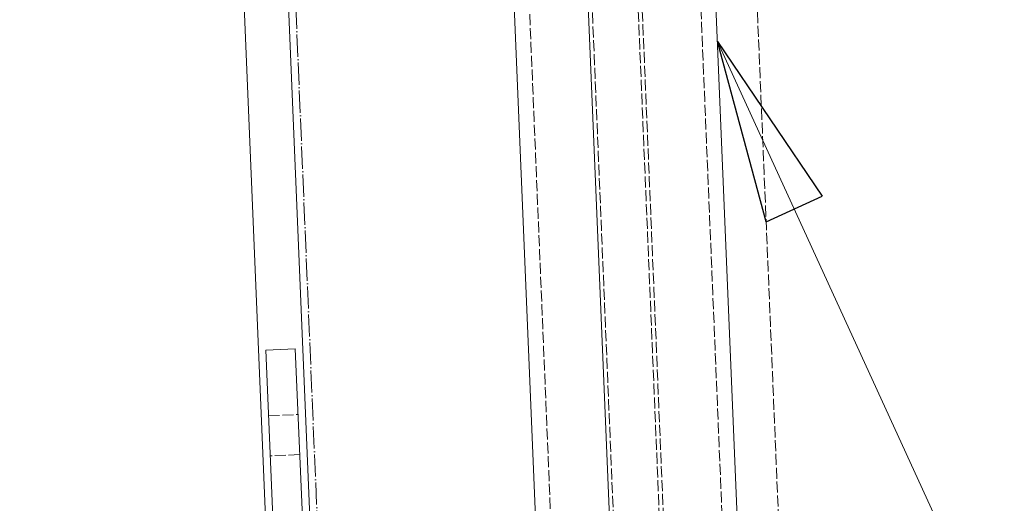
# Model space of a CAD drawing. Header units: millimetres. Extents: x -15129 to 9171, y -18789 to 5877.
# Tile 80 of 256: x -11742 to -11475, y -9492 to -9360. Entities that reach past the tile are written whole.
import ezdxf

# ---------------------------------------------------------------- set-up
doc = ezdxf.new("R2010")
doc.units = ezdxf.units.MM
doc.linetypes.add('ACAD_ISO02W100', pattern=[15, 12, -3])
doc.linetypes.add('ACAD_ISO04W100', pattern=[30, 24, -3, 0, -3])
for name, color, linetype in [('AS_Belki', 145, 'Continuous'), ('AS_Blachy', 30, 'Continuous'), ('AS_Sciany betonowe', 252, 'Continuous'), ('AS_Siatki', 72, 'Continuous')]:
    doc.layers.add(name, color=color, linetype=linetype)

msp = doc.modelspace()

# ---------------------------------------------------------------- linework, layer by layer
at = {"color": 0, "linetype": 'ByBlock', "lineweight": -2}
for p, q in [((-11539.85, -9415.35), (-11553.09, -9366.42)), ((-11553.09, -9366.42), (-11524.7, -9408.41)), ((-11539.85, -9415.35), (-11524.7, -9408.41))]:
    msp.add_line(p, q, dxfattribs=at)
at = {"color": 7, "lineweight": 13}
msp.add_line((-11553.09, -9366.42), (-11347.71, -9815.03), dxfattribs=at)
at = {"layer": 'AS_Belki', "color": 84, "linetype": 'ACAD_ISO02W100', "lineweight": 13, "ltscale": 0.25}
for p, q in [((-11565.84, -9567.12), (-11606.75, -8585.97)), ((-11564.74, -9567.07), (-11605.65, -8585.93)), ((-11548.85, -9566.41), (-11589.76, -8585.27)), ((-11636.17, -8587.2), (-11595.26, -9568.35)), ((-11578.27, -9567.64), (-11619.18, -8586.49))]:
    msp.add_line(p, q, dxfattribs=at)
at = {"layer": 'AS_Belki', "color": 145, "linetype": 'Continuous', "lineweight": 13, "ltscale": 0.25}
for p, q in [((-11544.76, -9566.24), (-11585.67, -8585.09)), ((-11579.37, -9567.69), (-11620.28, -8586.54)), ((-11639.85, -8597.36), (-11599.9, -9555.23)), ((-11687.2, -9218.42), (-11674.99, -9511.27)), ((-11663, -9510.77), (-11675.21, -9217.92))]:
    msp.add_line(p, q, dxfattribs=at)
at = {"layer": 'AS_Blachy', "color": 145, "linetype": 'Continuous', "lineweight": 13, "ltscale": 0.25}
for p, q in [((-11667.54, -9449.79), (-11675.54, -9450.12)), ((-11672.65, -9519.42), (-11675.54, -9450.12)), ((-11667.54, -9449.79), (-11664.65, -9519.08))]:
    msp.add_line(p, q, dxfattribs=at)
at = {"layer": 'AS_Blachy', "color": 84, "linetype": 'ACAD_ISO02W100', "lineweight": 13, "ltscale": 0.25}
for p, q in [((-11674.79, -9467.96), (-11666.8, -9467.63)), ((-11674.75, -9469.06), (-11674.79, -9467.96)), ((-11666.35, -9478.49), (-11674.34, -9478.82))]:
    msp.add_line(p, q, dxfattribs=at)
at = {"layer": 'AS_Sciany betonowe', "color": 145, "linetype": 'ACAD_ISO02W100', "lineweight": 13, "ltscale": 0.25}
msp.add_line((-11534.15, -9552.49), (-11574.1, -8594.62), dxfattribs=at)
at = {"layer": 'AS_Siatki', "color": 20, "linetype": 'ACAD_ISO04W100', "lineweight": 13, "ltscale": 0.25}
msp.add_line((-11347.6, -17024.7), (-12017.05, -973.9), dxfattribs=at)

doc.saveas('drawing.dxf')
